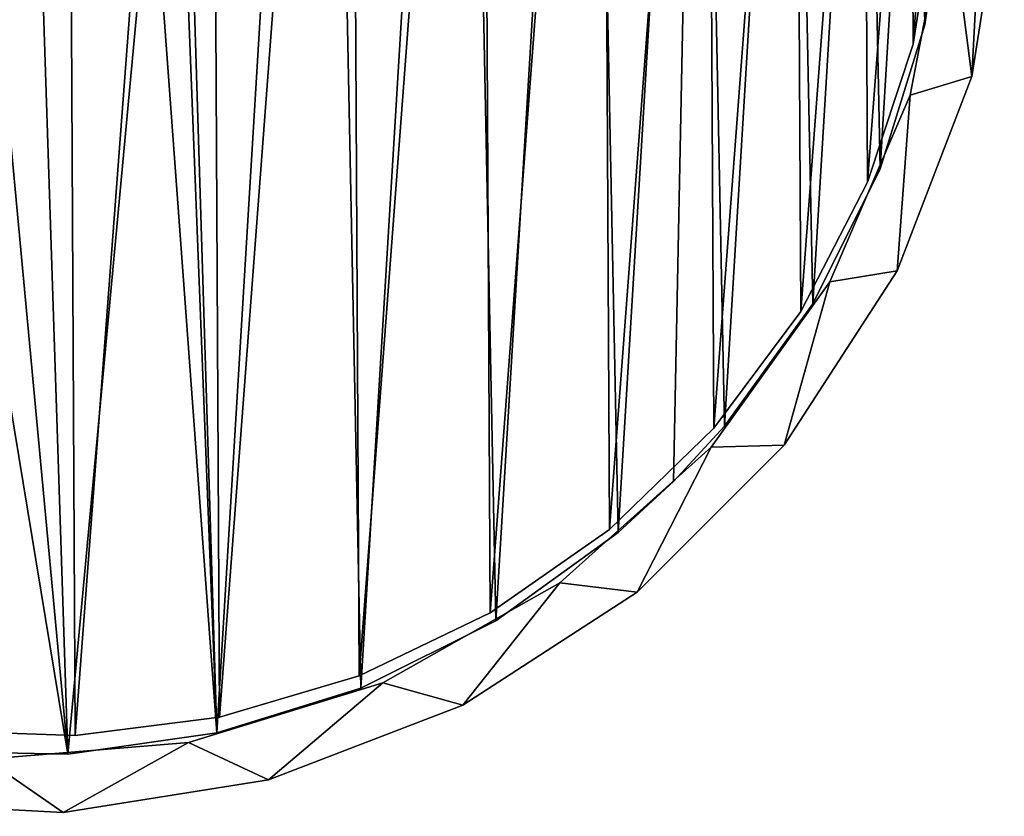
# Model space of a CAD drawing. Header units: millimetres. Extents: x -1598 to -691, y 18 to 189.
# Tile 120 of 158: x -919 to -892, y 80 to 102. Entities that reach past the tile are written whole.
import ezdxf

# ---------------------------------------------------------------- set-up
doc = ezdxf.new("R2010")
doc.units = ezdxf.units.MM
doc.header["$LTSCALE"] = 25.4
doc.layers.get('0').update_dxf_attribs({"true_color": 0xff5454})

# ---------------------------------------------------------------- blocks, each defined once
blk = doc.blocks.new('MORE-EYE-7826-7825-7608-ZIGZAG.STL')
at = {"color": 7, "true_color": 0xfaf5f5}
mesh = blk.add_polyface(dxfattribs=at)
corners = [(700.782, 114.606, 37.201), (701.81, 112.388, 37.201), (701.354, 106.784, 37.201), (702.842, 119.973, 37.201), (703.461, 117.762, 37.201), (705.973, 124.795, 37.201), (706.228, 122.657, 37.201), (710.038, 128.86, 37.201), (709.982, 126.841, 37.201), (714.548, 130.121, 37.201), (714.86, 131.991, 37.201), (719.713, 132.343, 37.201), (720.227, 134.051, 37.201), (725.234, 133.402, 37.201), (725.905, 134.951, 37.201), (730.855, 133.25, 37.201), (731.646, 134.65, 37.201), (736.311, 131.893, 37.201), (737.2, 133.162, 37.201), (741.347, 129.395, 37.201), (742.322, 130.552, 37.201), (745.729, 125.873, 37.201), (746.79, 126.934, 37.201), (749.252, 121.491, 37.201), (750.408, 122.466, 37.201), (751.75, 116.454, 37.201), (753.018, 117.343, 37.201), (753.107, 110.998, 37.201), (754.506, 111.79, 37.201), (753.259, 105.378, 37.201), (753.907, 100.371, 37.201), (754.807, 106.049, 37.201), (700.183, 103.186, 37.201), (699.882, 108.927, 37.201), (701.671, 97.633, 37.201), (702.113, 101.213, 37.201), (704.281, 92.511, 37.201), (704.052, 95.936, 37.201), (707.08, 91.199, 37.201), (707.899, 88.043, 37.201), (708.96, 89.103, 37.201), (712.367, 84.425, 37.201), (711.055, 87.223, 37.201), (715.792, 84.196, 37.201), (717.489, 81.815, 37.201), (721.07, 82.257, 37.201), (723.043, 80.327, 37.201), (726.64, 81.498, 37.201), (728.784, 80.026, 37.201), (732.244, 81.954, 37.201), (734.462, 80.925, 37.201), (737.619, 83.604, 37.201), (739.829, 82.986, 37.201), (742.513, 86.371, 37.201), (744.651, 86.117, 37.201), (746.698, 90.126, 37.201), (748.716, 90.182, 37.201), (749.978, 94.692, 37.201), (751.847, 95.004, 37.201), (752.199, 99.857, 37.201)]
mesh.append_faces([[corners[k] for k in face] for face in [(30, 28, 31), (0, 32, 33)]], dxfattribs={"vtx0": -1, "color": 7})
mesh.append_faces([[corners[k] for k in face] for face in [(1, 3, 4), (4, 5, 6), (6, 7, 8), (8, 7, 9), (9, 10, 11), (11, 12, 13), (13, 14, 15), (15, 16, 17), (17, 18, 19), (19, 20, 21), (21, 22, 23), (23, 24, 25), (25, 26, 27), (27, 28, 29), (32, 0, 34), (34, 35, 36), (36, 38, 39), (39, 40, 41), (41, 43, 44), (44, 45, 46), (46, 47, 48), (48, 49, 50), (50, 51, 52), (52, 53, 54), (54, 55, 56), (56, 57, 58), (58, 59, 30)]], dxfattribs={"vtx0": -1, "vtx1": -1, "color": 7})
mesh.append_faces([[corners[k] for k in face] for face in [(29, 28, 30), (34, 0, 2)]], dxfattribs={"vtx0": -1, "vtx1": -1, "vtx2": -1, "color": 7})
mesh.append_faces([[corners[k] for k in face] for face in [(0, 1, 2), (1, 0, 3), (4, 3, 5), (6, 5, 7), (9, 7, 10), (11, 10, 12), (13, 12, 14), (15, 14, 16), (17, 16, 18), (19, 18, 20), (21, 20, 22), (23, 22, 24), (25, 24, 26), (27, 26, 28), (34, 2, 35), (36, 35, 37), (36, 37, 38), (39, 38, 40), (41, 40, 42), (41, 42, 43), (44, 43, 45), (46, 45, 47), (48, 47, 49), (50, 49, 51), (52, 51, 53), (54, 53, 55), (56, 55, 57), (58, 57, 59), (30, 59, 29)]], dxfattribs={"vtx0": -1, "vtx2": -1, "color": 7})
mesh = blk.add_polyface(dxfattribs=at)
corners = [(700.183, 103.186, 147.201), (700.782, 114.606, 147.201), (699.882, 108.927, 147.201), (701.671, 97.633, 147.201), (701.354, 106.784, 147.201), (702.113, 101.213, 147.201), (704.281, 92.511, 147.201), (704.052, 95.936, 147.201), (707.08, 91.199, 147.201), (707.899, 88.043, 147.201), (708.96, 89.103, 147.201), (712.367, 84.425, 147.201), (711.055, 87.223, 147.201), (715.792, 84.196, 147.201), (717.489, 81.815, 147.201), (721.07, 82.257, 147.201), (723.043, 80.327, 147.201), (726.64, 81.498, 147.201), (728.784, 80.026, 147.201), (732.244, 81.954, 147.201), (734.462, 80.925, 147.201), (737.619, 83.604, 147.201), (739.829, 82.986, 147.201), (742.513, 86.371, 147.201), (744.651, 86.117, 147.201), (746.698, 90.126, 147.201), (748.716, 90.182, 147.201), (749.978, 94.692, 147.201), (751.847, 95.004, 147.201), (752.199, 99.857, 147.201), (753.907, 100.371, 147.201), (753.259, 105.378, 147.201), (701.81, 112.388, 147.201), (702.842, 119.973, 147.201), (703.461, 117.762, 147.201), (705.973, 124.795, 147.201), (706.228, 122.657, 147.201), (710.038, 128.86, 147.201), (709.982, 126.841, 147.201), (714.548, 130.121, 147.201), (714.86, 131.991, 147.201), (719.713, 132.343, 147.201), (720.227, 134.051, 147.201), (725.234, 133.402, 147.201), (725.905, 134.951, 147.201), (730.855, 133.25, 147.201), (731.646, 134.65, 147.201), (736.311, 131.893, 147.201), (737.2, 133.162, 147.201), (741.347, 129.395, 147.201), (742.322, 130.552, 147.201), (745.729, 125.873, 147.201), (746.79, 126.934, 147.201), (749.252, 121.491, 147.201), (750.408, 122.466, 147.201), (751.75, 116.454, 147.201), (753.018, 117.343, 147.201), (753.107, 110.998, 147.201), (754.506, 111.79, 147.201), (754.807, 106.049, 147.201)]
mesh.append_faces([[corners[k] for k in face] for face in [(0, 1, 2), (58, 30, 59)]], dxfattribs={"vtx0": -1, "color": 7})
mesh.append_faces([[corners[k] for k in face] for face in [(4, 3, 5), (5, 6, 7), (7, 6, 8), (8, 9, 10), (10, 11, 12), (12, 11, 13), (13, 14, 15), (15, 16, 17), (17, 18, 19), (19, 20, 21), (21, 22, 23), (23, 24, 25), (25, 26, 27), (27, 28, 29), (29, 30, 31), (1, 32, 33), (32, 1, 4), (33, 34, 35), (35, 36, 37), (37, 39, 40), (40, 41, 42), (42, 43, 44), (44, 45, 46), (46, 47, 48), (48, 49, 50), (50, 51, 52), (52, 53, 54), (54, 55, 56), (56, 57, 58)]], dxfattribs={"vtx0": -1, "vtx1": -1, "color": 7})
mesh.append_faces([[corners[k] for k in face] for face in [(1, 3, 4), (58, 31, 30)]], dxfattribs={"vtx0": -1, "vtx1": -1, "vtx2": -1, "color": 7})
mesh.append_faces([[corners[k] for k in face] for face in [(1, 0, 3), (5, 3, 6), (8, 6, 9), (10, 9, 11), (13, 11, 14), (15, 14, 16), (17, 16, 18), (19, 18, 20), (21, 20, 22), (23, 22, 24), (25, 24, 26), (27, 26, 28), (29, 28, 30), (33, 32, 34), (35, 34, 36), (37, 36, 38), (37, 38, 39), (40, 39, 41), (42, 41, 43), (44, 43, 45), (46, 45, 47), (48, 47, 49), (50, 49, 51), (52, 51, 53), (54, 53, 55), (56, 55, 57), (58, 57, 31)]], dxfattribs={"vtx0": -1, "vtx2": -1, "color": 7})
at = {"color": 0}
mesh = blk.add_polyface(dxfattribs=at)
corners = [(724.741, 81.719, 145.201), (722.495, 105.593, 145.201), (720.641, 82.471, 145.201), (722.988, 104.186, 145.201), (724.042, 103.131, 145.201), (725.449, 102.639, 145.201), (728.908, 81.635, 145.201), (726.931, 102.806, 145.201), (728.193, 103.599, 145.201), (731.234, 106.64, 145.201), (733.035, 82.221, 145.201), (732.027, 107.902, 145.201), (732.194, 109.384, 145.201), (701.869, 102.82, 145.201), (701.701, 111.127, 145.201), (701.45, 106.967, 145.201), (702.617, 115.194, 145.201), (702.948, 98.793, 145.201), (704.173, 119.06, 145.201), (704.658, 94.993, 145.201), (706.33, 122.627, 145.201), (706.956, 91.515, 145.201), (709.03, 125.802, 145.201), (709.783, 88.452, 145.201), (712.205, 128.503, 145.201), (713.064, 85.881, 145.201), (715.772, 130.659, 145.201), (716.715, 83.87, 145.201), (719.639, 132.216, 145.201), (723.706, 133.131, 145.201), (722.662, 107.074, 145.201), (723.455, 108.337, 145.201), (726.496, 111.377, 145.201), (727.866, 133.383, 145.201), (727.758, 112.171, 145.201), (729.24, 112.337, 145.201), (732.013, 132.964, 145.201), (730.647, 111.845, 145.201), (731.701, 110.791, 145.201), (736.039, 131.885, 145.201), (737.015, 83.461, 145.201), (739.84, 130.175, 145.201), (740.744, 85.324, 145.201), (743.318, 127.876, 145.201), (744.126, 87.76, 145.201), (746.381, 125.05, 145.201), (745.659, 89.174, 145.201), (747.073, 90.707, 145.201), (748.952, 121.769, 145.201), (749.509, 94.089, 145.201), (750.963, 118.118, 145.201), (751.372, 97.818, 145.201), (752.362, 114.192, 145.201), (752.612, 101.798, 145.201), (753.113, 110.092, 145.201), (753.197, 105.924, 145.201)]
mesh.append_faces([[corners[k] for k in face] for face in [(13, 14, 15), (54, 53, 55)]], dxfattribs={"vtx0": -1, "color": 0})
mesh.append_faces([[corners[k] for k in face] for face in [(0, 1, 2), (1, 0, 3), (3, 0, 4), (4, 0, 5), (5, 6, 7), (7, 6, 8), (8, 6, 9), (9, 10, 11), (11, 10, 12), (14, 13, 16), (16, 17, 18), (18, 19, 20), (20, 21, 22), (22, 23, 24), (24, 25, 26), (26, 27, 28), (28, 2, 29), (29, 32, 33), (33, 35, 36), (36, 12, 39), (39, 40, 41), (41, 42, 43), (43, 44, 45), (45, 47, 48), (48, 49, 50), (50, 51, 52), (52, 53, 54)]], dxfattribs={"vtx0": -1, "vtx1": -1, "color": 0})
mesh.append_faces([[corners[k] for k in face] for face in [(29, 2, 1), (39, 12, 10)]], dxfattribs={"vtx0": -1, "vtx1": -1, "vtx2": -1, "color": 0})
mesh.append_faces([[corners[k] for k in face] for face in [(5, 0, 6), (9, 6, 10), (16, 13, 17), (18, 17, 19), (20, 19, 21), (22, 21, 23), (24, 23, 25), (26, 25, 27), (28, 27, 2), (29, 1, 30), (29, 30, 31), (29, 31, 32), (33, 32, 34), (33, 34, 35), (36, 35, 37), (36, 37, 38), (36, 38, 12), (39, 10, 40), (41, 40, 42), (43, 42, 44), (45, 44, 46), (45, 46, 47), (48, 47, 49), (50, 49, 51), (52, 51, 53)]], dxfattribs={"vtx0": -1, "vtx2": -1, "color": 0})
mesh = blk.add_polyface(dxfattribs=at)
corners = [(701.701, 111.127, 144.201), (701.869, 102.82, 144.201), (701.45, 106.967, 144.201), (702.617, 115.194, 144.201), (702.948, 98.793, 144.201), (704.173, 119.06, 144.201), (704.658, 94.993, 144.201), (706.33, 122.627, 144.201), (706.956, 91.515, 144.201), (709.03, 125.802, 144.201), (709.783, 88.452, 144.201), (712.205, 128.503, 144.201), (713.064, 85.881, 144.201), (715.772, 130.659, 144.201), (716.715, 83.87, 144.201), (719.639, 132.216, 144.201), (720.641, 82.471, 144.201), (723.706, 133.131, 144.201), (722.495, 105.593, 144.201), (722.662, 107.074, 144.201), (723.455, 108.337, 144.201), (726.496, 111.377, 144.201), (727.866, 133.383, 144.201), (727.758, 112.171, 144.201), (729.24, 112.337, 144.201), (732.013, 132.964, 144.201), (730.647, 111.845, 144.201), (731.701, 110.791, 144.201), (732.194, 109.384, 144.201), (736.039, 131.885, 144.201), (733.035, 82.221, 144.201), (737.015, 83.461, 144.201), (739.84, 130.175, 144.201), (740.744, 85.324, 144.201), (743.318, 127.876, 144.201), (744.126, 87.76, 144.201), (746.381, 125.05, 144.201), (745.659, 89.174, 144.201), (747.073, 90.707, 144.201), (748.952, 121.769, 144.201), (749.509, 94.089, 144.201), (750.963, 118.118, 144.201), (751.372, 97.818, 144.201), (752.362, 114.192, 144.201), (752.612, 101.798, 144.201), (753.113, 110.092, 144.201), (753.197, 105.924, 144.201), (724.741, 81.719, 144.201), (722.988, 104.186, 144.201), (724.042, 103.131, 144.201), (725.449, 102.639, 144.201), (728.908, 81.635, 144.201), (726.931, 102.806, 144.201), (728.193, 103.599, 144.201), (731.234, 106.64, 144.201), (732.027, 107.902, 144.201)]
mesh.append_faces([[corners[k] for k in face] for face in [(0, 1, 2), (44, 45, 46)]], dxfattribs={"vtx0": -1, "color": 0})
mesh.append_faces([[corners[k] for k in face] for face in [(1, 3, 4), (4, 5, 6), (6, 7, 8), (8, 9, 10), (10, 11, 12), (12, 13, 14), (14, 15, 16), (18, 17, 19), (19, 17, 20), (20, 17, 21), (21, 22, 23), (23, 22, 24), (24, 25, 26), (26, 25, 27), (27, 25, 28), (30, 29, 31), (31, 32, 33), (33, 34, 35), (35, 36, 37), (37, 36, 38), (38, 39, 40), (40, 41, 42), (42, 43, 44), (47, 50, 51), (51, 54, 30)]], dxfattribs={"vtx0": -1, "vtx1": -1, "color": 0})
mesh.append_faces([[corners[k] for k in face] for face in [(16, 17, 18), (28, 29, 30)]], dxfattribs={"vtx0": -1, "vtx1": -1, "vtx2": -1, "color": 0})
mesh.append_faces([[corners[k] for k in face] for face in [(1, 0, 3), (4, 3, 5), (6, 5, 7), (8, 7, 9), (10, 9, 11), (12, 11, 13), (14, 13, 15), (16, 15, 17), (21, 17, 22), (24, 22, 25), (28, 25, 29), (31, 29, 32), (33, 32, 34), (35, 34, 36), (38, 36, 39), (40, 39, 41), (42, 41, 43), (44, 43, 45), (18, 47, 16), (47, 18, 48), (47, 48, 49), (47, 49, 50), (51, 50, 52), (51, 52, 53), (51, 53, 54), (30, 54, 55), (30, 55, 28)]], dxfattribs={"vtx0": -1, "vtx2": -1, "color": 0})
at = {"color": 7, "true_color": 0xffffff}
mesh = blk.add_polyface(dxfattribs=at)
corners = [(703.28, 111.005, 46.694), (703.323, 102.985, 46.694), (702.978, 106.993, 46.694), (704.222, 114.917, 46.694), (704.306, 99.084, 46.694), (705.78, 118.626, 46.694), (705.903, 95.391, 46.694), (707.912, 122.038, 46.694), (708.071, 92.002, 46.694), (710.564, 125.064, 46.694), (710.755, 89.004, 46.694), (713.667, 127.625, 46.694), (713.885, 86.476, 46.694), (717.14, 129.655, 46.694), (717.38, 84.483, 46.694), (720.895, 131.102, 46.694), (721.149, 83.076, 46.694), (724.832, 131.927, 46.694), (725.096, 82.293, 46.694), (728.851, 132.111, 46.694), (729.116, 82.152, 46.694), (732.848, 131.647, 46.694), (733.108, 82.658, 46.694), (736.718, 130.548, 46.694), (736.966, 83.798, 46.694), (740.362, 128.843, 46.694), (740.592, 85.542, 46.694), (743.685, 126.575, 46.694), (743.891, 87.845, 46.694), (746.602, 123.803, 46.694), (746.778, 90.647, 46.694), (749.036, 120.599, 46.694), (749.178, 93.877, 46.694), (750.924, 117.047, 46.694), (751.028, 97.449, 46.694), (752.219, 113.238, 46.694), (752.282, 101.272, 46.694), (752.885, 109.27, 46.694), (752.907, 105.246, 46.694)]
mesh.append_faces([[corners[k] for k in face] for face in [(0, 1, 2), (36, 37, 38)]], dxfattribs={"vtx0": -1, "color": 7})
mesh.append_faces([[corners[k] for k in face] for face in [(1, 3, 4), (4, 5, 6), (6, 7, 8), (8, 9, 10), (10, 11, 12), (12, 13, 14), (14, 15, 16), (16, 17, 18), (18, 19, 20), (20, 21, 22), (22, 23, 24), (24, 25, 26), (26, 27, 28), (28, 29, 30), (30, 31, 32), (32, 33, 34), (34, 35, 36)]], dxfattribs={"vtx0": -1, "vtx1": -1, "color": 7})
mesh.append_faces([[corners[k] for k in face] for face in [(1, 0, 3), (4, 3, 5), (6, 5, 7), (8, 7, 9), (10, 9, 11), (12, 11, 13), (14, 13, 15), (16, 15, 17), (18, 17, 19), (20, 19, 21), (22, 21, 23), (24, 23, 25), (26, 25, 27), (28, 27, 29), (30, 29, 31), (32, 31, 33), (34, 33, 35), (36, 35, 37)]], dxfattribs={"vtx0": -1, "vtx2": -1, "color": 7})
mesh = blk.add_polyface(dxfattribs=at)
corners = [(703.323, 102.985, 47.694), (703.28, 111.005, 47.694), (702.978, 106.993, 47.694), (704.222, 114.917, 47.694), (704.306, 99.084, 47.694), (705.78, 118.626, 47.694), (705.903, 95.391, 47.694), (707.912, 122.038, 47.694), (708.071, 92.002, 47.694), (710.564, 125.064, 47.694), (710.755, 89.004, 47.694), (713.667, 127.625, 47.694), (713.885, 86.476, 47.694), (717.14, 129.655, 47.694), (717.38, 84.483, 47.694), (720.895, 131.102, 47.694), (721.149, 83.076, 47.694), (724.832, 131.927, 47.694), (725.096, 82.293, 47.694), (728.851, 132.111, 47.694), (729.116, 82.152, 47.694), (732.848, 131.647, 47.694), (733.108, 82.658, 47.694), (736.718, 130.548, 47.694), (736.966, 83.798, 47.694), (740.362, 128.843, 47.694), (740.592, 85.542, 47.694), (743.685, 126.575, 47.694), (743.891, 87.845, 47.694), (746.602, 123.803, 47.694), (746.778, 90.647, 47.694), (749.036, 120.599, 47.694), (749.178, 93.877, 47.694), (750.924, 117.047, 47.694), (751.028, 97.449, 47.694), (752.219, 113.238, 47.694), (752.282, 101.272, 47.694), (752.885, 109.27, 47.694), (752.907, 105.246, 47.694)]
mesh.append_faces([[corners[k] for k in face] for face in [(0, 1, 2), (37, 36, 38)]], dxfattribs={"vtx0": -1, "color": 7})
mesh.append_faces([[corners[k] for k in face] for face in [(1, 0, 3), (3, 4, 5), (5, 6, 7), (7, 8, 9), (9, 10, 11), (11, 12, 13), (13, 14, 15), (15, 16, 17), (17, 18, 19), (19, 20, 21), (21, 22, 23), (23, 24, 25), (25, 26, 27), (27, 28, 29), (29, 30, 31), (31, 32, 33), (33, 34, 35), (35, 36, 37)]], dxfattribs={"vtx0": -1, "vtx1": -1, "color": 7})
mesh.append_faces([[corners[k] for k in face] for face in [(3, 0, 4), (5, 4, 6), (7, 6, 8), (9, 8, 10), (11, 10, 12), (13, 12, 14), (15, 14, 16), (17, 16, 18), (19, 18, 20), (21, 20, 22), (23, 22, 24), (25, 24, 26), (27, 26, 28), (29, 28, 30), (31, 30, 32), (33, 32, 34), (35, 34, 36)]], dxfattribs={"vtx0": -1, "vtx2": -1, "color": 7})
mesh = blk.add_polyface(dxfattribs=at)
corners = [(727.413, 106.292, 142.502), (665.931, 44.81, 1340.209), (727.81, 105.775, 142.499)]
mesh.append_faces([[corners[k] for k in face] for face in [(0, 1, 2)]], dxfattribs={"color": 7})
at = {"color": 0}
mesh = blk.add_polyface(dxfattribs=at)
corners = [(753.197, 105.924, 144.201), (752.612, 101.798, 145.201), (752.612, 101.798, 144.201), (753.197, 105.924, 145.201)]
mesh.append_faces([[corners[k] for k in face] for face in [(0, 1, 2), (1, 0, 3)]], dxfattribs={"vtx0": -1, "color": 0})
at = {"color": 7, "true_color": 0xfaf5f5}
mesh = blk.add_polyface(dxfattribs=at)
corners = [(754.807, 106.049, 37.201), (753.907, 100.371, 147.201), (753.907, 100.371, 37.201), (754.807, 106.049, 147.201)]
mesh.append_faces([[corners[k] for k in face] for face in [(0, 1, 2), (1, 0, 3)]], dxfattribs={"vtx0": -1, "color": 7})
at = {"color": 7, "true_color": 0xffffff}
mesh = blk.add_polyface(dxfattribs=at)
corners = [(727.81, 105.775, 142.499), (665.931, 44.81, 1340.209), (666.197, 44.497, 1340.207)]
mesh.append_faces([[corners[k] for k in face] for face in [(0, 1, 2)]], dxfattribs={"color": 7})
mesh = blk.add_polyface(dxfattribs=at)
corners = [(727.81, 105.775, 142.499), (666.197, 44.497, 1340.207), (728.06, 105.172, 142.49)]
mesh.append_faces([[corners[k] for k in face] for face in [(0, 1, 2)]], dxfattribs={"color": 7})
at = {"color": 7, "true_color": 0xfaf5f5}
mesh = blk.add_polyface(dxfattribs=at)
corners = [(753.259, 105.378, 147.201), (752.199, 99.857, 37.201), (752.199, 99.857, 147.201), (753.259, 105.378, 37.201)]
mesh.append_faces([[corners[k] for k in face] for face in [(0, 1, 2), (1, 0, 3)]], dxfattribs={"vtx0": -1, "color": 7})
at = {"color": 7, "true_color": 0xffffff}
mesh = blk.add_polyface(dxfattribs=at)
corners = [(728.06, 105.172, 142.49), (666.197, 44.497, 1340.207), (666.564, 43.742, 1340.195)]
mesh.append_faces([[corners[k] for k in face] for face in [(0, 1, 2)]], dxfattribs={"color": 7})
mesh = blk.add_polyface(dxfattribs=at)
corners = [(728.06, 105.172, 142.49), (666.564, 43.742, 1340.195), (728.06, 103.877, 142.458)]
mesh.append_faces([[corners[k] for k in face] for face in [(0, 1, 2)]], dxfattribs={"color": 7})
mesh = blk.add_polyface(dxfattribs=at)
corners = [(752.907, 105.246, 46.694), (752.282, 101.272, 47.694), (752.282, 101.272, 46.694), (752.907, 105.246, 47.694)]
mesh.append_faces([[corners[k] for k in face] for face in [(0, 1, 2), (1, 0, 3)]], dxfattribs={"vtx0": -1, "color": 7})
mesh = blk.add_polyface(dxfattribs=at)
corners = [(728.06, 103.877, 142.458), (666.564, 43.742, 1340.195), (666.66, 42.908, 1340.173)]
mesh.append_faces([[corners[k] for k in face] for face in [(0, 1, 2)]], dxfattribs={"color": 7})
mesh = blk.add_polyface(dxfattribs=at)
corners = [(728.06, 103.877, 142.458), (666.578, 42.396, 1340.155), (727.413, 102.757, 142.414)]
mesh.append_faces([[corners[k] for k in face] for face in [(0, 1, 2)]], dxfattribs={"color": 7})
mesh = blk.add_polyface(dxfattribs=at)
corners = [(728.06, 103.877, 142.458), (666.66, 42.908, 1340.173), (666.578, 42.396, 1340.155)]
mesh.append_faces([[corners[k] for k in face] for face in [(0, 1, 2)]], dxfattribs={"color": 7})
at = {"color": 0}
mesh = blk.add_polyface(dxfattribs=at)
corners = [(752.612, 101.798, 144.201), (751.372, 97.818, 145.201), (751.372, 97.818, 144.201), (752.612, 101.798, 145.201)]
mesh.append_faces([[corners[k] for k in face] for face in [(0, 1, 2), (1, 0, 3)]], dxfattribs={"vtx0": -1, "color": 0})
at = {"color": 7, "true_color": 0xffffff}
mesh = blk.add_polyface(dxfattribs=at)
corners = [(752.282, 101.272, 46.694), (751.028, 97.449, 47.694), (751.028, 97.449, 46.694), (752.282, 101.272, 47.694)]
mesh.append_faces([[corners[k] for k in face] for face in [(0, 1, 2), (1, 0, 3)]], dxfattribs={"vtx0": -1, "color": 7})
at = {"color": 7, "true_color": 0xfaf5f5}
mesh = blk.add_polyface(dxfattribs=at)
corners = [(753.907, 100.371, 37.201), (751.847, 95.004, 147.201), (751.847, 95.004, 37.201), (753.907, 100.371, 147.201)]
mesh.append_faces([[corners[k] for k in face] for face in [(0, 1, 2), (1, 0, 3)]], dxfattribs={"vtx0": -1, "color": 7})
mesh = blk.add_polyface(dxfattribs=at)
corners = [(752.199, 99.857, 147.201), (749.978, 94.692, 37.201), (749.978, 94.692, 147.201), (752.199, 99.857, 37.201)]
mesh.append_faces([[corners[k] for k in face] for face in [(0, 1, 2), (1, 0, 3)]], dxfattribs={"vtx0": -1, "color": 7})
at = {"color": 0}
mesh = blk.add_polyface(dxfattribs=at)
corners = [(751.372, 97.818, 144.201), (749.509, 94.089, 145.201), (749.509, 94.089, 144.201), (751.372, 97.818, 145.201)]
mesh.append_faces([[corners[k] for k in face] for face in [(0, 1, 2), (1, 0, 3)]], dxfattribs={"vtx0": -1, "color": 0})
at = {"color": 7, "true_color": 0xffffff}
mesh = blk.add_polyface(dxfattribs=at)
corners = [(751.028, 97.449, 46.694), (749.178, 93.877, 47.694), (749.178, 93.877, 46.694), (751.028, 97.449, 47.694)]
mesh.append_faces([[corners[k] for k in face] for face in [(0, 1, 2), (1, 0, 3)]], dxfattribs={"vtx0": -1, "color": 7})
at = {"color": 7, "true_color": 0xfaf5f5}
mesh = blk.add_polyface(dxfattribs=at)
corners = [(751.847, 95.004, 37.201), (748.716, 90.182, 147.201), (748.716, 90.182, 37.201), (751.847, 95.004, 147.201)]
mesh.append_faces([[corners[k] for k in face] for face in [(0, 1, 2), (1, 0, 3)]], dxfattribs={"vtx0": -1, "color": 7})
mesh = blk.add_polyface(dxfattribs=at)
corners = [(749.978, 94.692, 147.201), (746.698, 90.126, 37.201), (746.698, 90.126, 147.201), (749.978, 94.692, 37.201)]
mesh.append_faces([[corners[k] for k in face] for face in [(0, 1, 2), (1, 0, 3)]], dxfattribs={"vtx0": -1, "color": 7})
at = {"color": 0}
mesh = blk.add_polyface(dxfattribs=at)
corners = [(749.509, 94.089, 144.201), (747.073, 90.707, 145.201), (747.073, 90.707, 144.201), (749.509, 94.089, 145.201)]
mesh.append_faces([[corners[k] for k in face] for face in [(0, 1, 2), (1, 0, 3)]], dxfattribs={"vtx0": -1, "color": 0})
at = {"color": 7, "true_color": 0xffffff}
mesh = blk.add_polyface(dxfattribs=at)
corners = [(749.178, 93.877, 46.694), (746.778, 90.647, 47.694), (746.778, 90.647, 46.694), (749.178, 93.877, 47.694)]
mesh.append_faces([[corners[k] for k in face] for face in [(0, 1, 2), (1, 0, 3)]], dxfattribs={"vtx0": -1, "color": 7})
at = {"color": 0}
mesh = blk.add_polyface(dxfattribs=at)
corners = [(747.073, 90.707, 144.201), (745.659, 89.174, 145.201), (745.659, 89.174, 144.201), (747.073, 90.707, 145.201)]
mesh.append_faces([[corners[k] for k in face] for face in [(0, 1, 2), (1, 0, 3)]], dxfattribs={"vtx0": -1, "color": 0})
at = {"color": 7, "true_color": 0xffffff}
mesh = blk.add_polyface(dxfattribs=at)
corners = [(746.778, 90.647, 47.694), (743.891, 87.845, 46.694), (746.778, 90.647, 46.694), (743.891, 87.845, 47.694)]
mesh.append_faces([[corners[k] for k in face] for face in [(0, 1, 2), (1, 0, 3)]], dxfattribs={"vtx0": -1, "color": 7})
at = {"color": 7, "true_color": 0xfaf5f5}
mesh = blk.add_polyface(dxfattribs=at)
corners = [(742.513, 86.371, 147.201), (746.698, 90.126, 37.201), (742.513, 86.371, 37.201), (746.698, 90.126, 147.201)]
mesh.append_faces([[corners[k] for k in face] for face in [(0, 1, 2), (1, 0, 3)]], dxfattribs={"vtx0": -1, "color": 7})
mesh = blk.add_polyface(dxfattribs=at)
corners = [(748.716, 90.182, 147.201), (744.651, 86.117, 37.201), (748.716, 90.182, 37.201), (744.651, 86.117, 147.201)]
mesh.append_faces([[corners[k] for k in face] for face in [(0, 1, 2), (1, 0, 3)]], dxfattribs={"vtx0": -1, "color": 7})
at = {"color": 0}
mesh = blk.add_polyface(dxfattribs=at)
corners = [(745.659, 89.174, 145.201), (744.126, 87.76, 144.201), (745.659, 89.174, 144.201), (744.126, 87.76, 145.201)]
mesh.append_faces([[corners[k] for k in face] for face in [(0, 1, 2), (1, 0, 3)]], dxfattribs={"vtx0": -1, "color": 0})
at = {"color": 7, "true_color": 0xffffff}
mesh = blk.add_polyface(dxfattribs=at)
corners = [(743.891, 87.845, 47.694), (740.592, 85.542, 46.694), (743.891, 87.845, 46.694), (740.592, 85.542, 47.694)]
mesh.append_faces([[corners[k] for k in face] for face in [(0, 1, 2), (1, 0, 3)]], dxfattribs={"vtx0": -1, "color": 7})
at = {"color": 0}
mesh = blk.add_polyface(dxfattribs=at)
corners = [(744.126, 87.76, 145.201), (740.744, 85.324, 144.201), (744.126, 87.76, 144.201), (740.744, 85.324, 145.201)]
mesh.append_faces([[corners[k] for k in face] for face in [(0, 1, 2), (1, 0, 3)]], dxfattribs={"vtx0": -1, "color": 0})
at = {"color": 7, "true_color": 0xfaf5f5}
mesh = blk.add_polyface(dxfattribs=at)
corners = [(737.619, 83.604, 147.201), (742.513, 86.371, 37.201), (737.619, 83.604, 37.201), (742.513, 86.371, 147.201)]
mesh.append_faces([[corners[k] for k in face] for face in [(0, 1, 2), (1, 0, 3)]], dxfattribs={"vtx0": -1, "color": 7})
mesh = blk.add_polyface(dxfattribs=at)
corners = [(744.651, 86.117, 147.201), (739.829, 82.986, 37.201), (744.651, 86.117, 37.201), (739.829, 82.986, 147.201)]
mesh.append_faces([[corners[k] for k in face] for face in [(0, 1, 2), (1, 0, 3)]], dxfattribs={"vtx0": -1, "color": 7})
at = {"color": 7, "true_color": 0xffffff}
mesh = blk.add_polyface(dxfattribs=at)
corners = [(740.592, 85.542, 47.694), (736.966, 83.798, 46.694), (740.592, 85.542, 46.694), (736.966, 83.798, 47.694)]
mesh.append_faces([[corners[k] for k in face] for face in [(0, 1, 2), (1, 0, 3)]], dxfattribs={"vtx0": -1, "color": 7})
at = {"color": 0}
mesh = blk.add_polyface(dxfattribs=at)
corners = [(740.744, 85.324, 145.201), (737.015, 83.461, 144.201), (740.744, 85.324, 144.201), (737.015, 83.461, 145.201)]
mesh.append_faces([[corners[k] for k in face] for face in [(0, 1, 2), (1, 0, 3)]], dxfattribs={"vtx0": -1, "color": 0})
at = {"color": 7, "true_color": 0xfaf5f5}
mesh = blk.add_polyface(dxfattribs=at)
corners = [(732.244, 81.954, 147.201), (737.619, 83.604, 37.201), (732.244, 81.954, 37.201), (737.619, 83.604, 147.201)]
mesh.append_faces([[corners[k] for k in face] for face in [(0, 1, 2), (1, 0, 3)]], dxfattribs={"vtx0": -1, "color": 7})
at = {"color": 7, "true_color": 0xffffff}
mesh = blk.add_polyface(dxfattribs=at)
corners = [(736.966, 83.798, 47.694), (733.108, 82.658, 46.694), (736.966, 83.798, 46.694), (733.108, 82.658, 47.694)]
mesh.append_faces([[corners[k] for k in face] for face in [(0, 1, 2), (1, 0, 3)]], dxfattribs={"vtx0": -1, "color": 7})
at = {"color": 0}
mesh = blk.add_polyface(dxfattribs=at)
corners = [(737.015, 83.461, 145.201), (733.035, 82.221, 144.201), (737.015, 83.461, 144.201), (733.035, 82.221, 145.201)]
mesh.append_faces([[corners[k] for k in face] for face in [(0, 1, 2), (1, 0, 3)]], dxfattribs={"vtx0": -1, "color": 0})
at = {"color": 7, "true_color": 0xfaf5f5}
mesh = blk.add_polyface(dxfattribs=at)
corners = [(739.829, 82.986, 147.201), (734.462, 80.925, 37.201), (739.829, 82.986, 37.201), (734.462, 80.925, 147.201)]
mesh.append_faces([[corners[k] for k in face] for face in [(0, 1, 2), (1, 0, 3)]], dxfattribs={"vtx0": -1, "color": 7})
at = {"color": 7, "true_color": 0xffffff}
mesh = blk.add_polyface(dxfattribs=at)
corners = [(733.108, 82.658, 47.694), (729.116, 82.152, 46.694), (733.108, 82.658, 46.694), (729.116, 82.152, 47.694)]
mesh.append_faces([[corners[k] for k in face] for face in [(0, 1, 2), (1, 0, 3)]], dxfattribs={"vtx0": -1, "color": 7})
mesh = blk.add_polyface(dxfattribs=at)
corners = [(729.116, 82.152, 47.694), (725.096, 82.293, 46.694), (729.116, 82.152, 46.694), (725.096, 82.293, 47.694)]
mesh.append_faces([[corners[k] for k in face] for face in [(0, 1, 2), (1, 0, 3)]], dxfattribs={"vtx0": -1, "color": 7})
at = {"color": 0}
mesh = blk.add_polyface(dxfattribs=at)
corners = [(733.035, 82.221, 145.201), (728.908, 81.635, 144.201), (733.035, 82.221, 144.201), (728.908, 81.635, 145.201)]
mesh.append_faces([[corners[k] for k in face] for face in [(0, 1, 2), (1, 0, 3)]], dxfattribs={"vtx0": -1, "color": 0})
mesh = blk.add_polyface(dxfattribs=at)
corners = [(728.908, 81.635, 145.201), (724.741, 81.719, 144.201), (728.908, 81.635, 144.201), (724.741, 81.719, 145.201)]
mesh.append_faces([[corners[k] for k in face] for face in [(0, 1, 2), (1, 0, 3)]], dxfattribs={"vtx0": -1, "color": 0})
at = {"color": 7, "true_color": 0xfaf5f5}
mesh = blk.add_polyface(dxfattribs=at)
corners = [(726.64, 81.498, 147.201), (732.244, 81.954, 37.201), (726.64, 81.498, 37.201), (732.244, 81.954, 147.201)]
mesh.append_faces([[corners[k] for k in face] for face in [(0, 1, 2), (1, 0, 3)]], dxfattribs={"vtx0": -1, "color": 7})
mesh = blk.add_polyface(dxfattribs=at)
corners = [(734.462, 80.925, 147.201), (728.784, 80.026, 37.201), (734.462, 80.925, 37.201), (728.784, 80.026, 147.201)]
mesh.append_faces([[corners[k] for k in face] for face in [(0, 1, 2), (1, 0, 3)]], dxfattribs={"vtx0": -1, "color": 7})
mesh = blk.add_polyface(dxfattribs=at)
corners = [(728.784, 80.026, 147.201), (723.043, 80.327, 37.201), (728.784, 80.026, 37.201), (723.043, 80.327, 147.201)]
mesh.append_faces([[corners[k] for k in face] for face in [(0, 1, 2), (1, 0, 3)]], dxfattribs={"vtx0": -1, "color": 7})

msp = doc.modelspace()

# ---------------------------------------------------------------- block references
at = {"color": 0}
msp.add_blockref('MORE-EYE-7826-7825-7608-ZIGZAG.STL', (-1646.862, 0, -42.254), dxfattribs=at)

doc.saveas('drawing.dxf')
